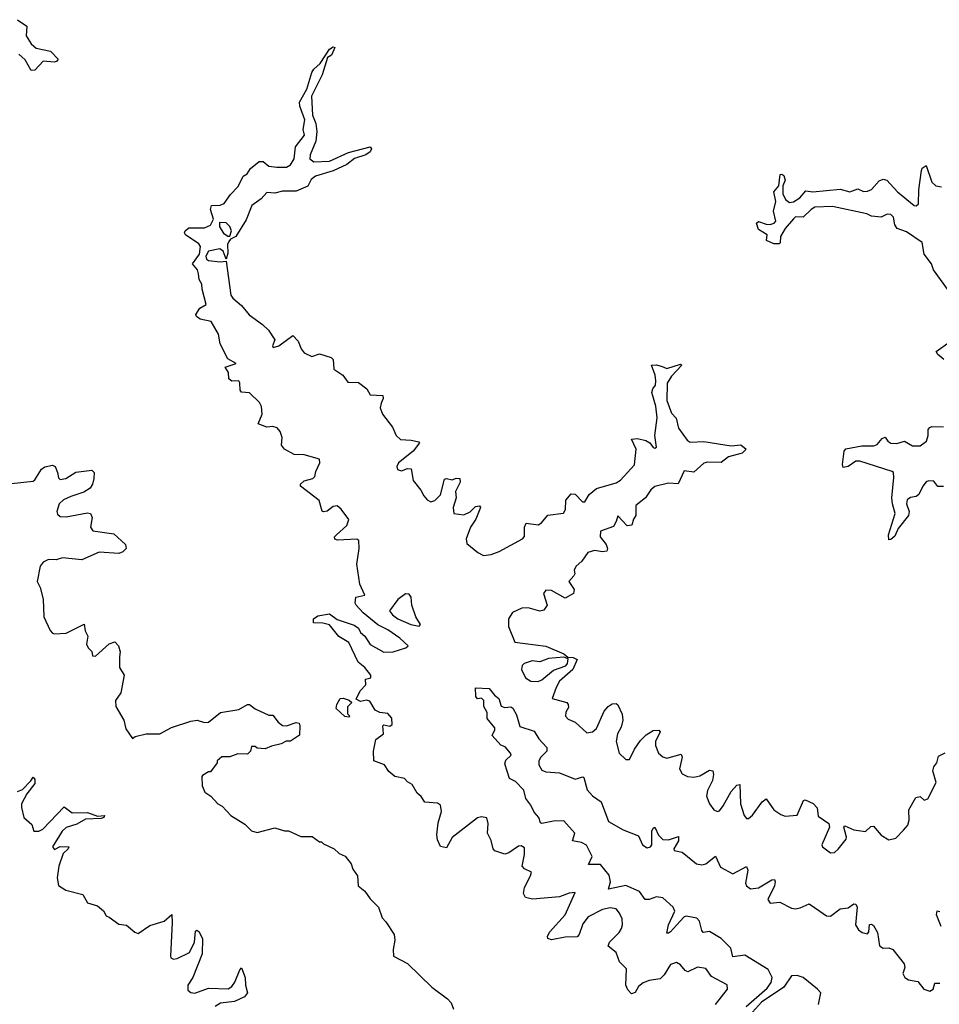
# Model space of a CAD drawing. Extents: x 2219101 to 2444320, y 201258 to 358766.
# Tile 39 of 256: x 2248067 to 2252783, y 269147 to 274198. Entities that reach past the tile are written whole.
import ezdxf

# ---------------------------------------------------------------- set-up
doc = ezdxf.new("R2010")
doc.units = 0

msp = doc.modelspace()

# ---------------------------------------------------------------- linework, layer by layer
at = {"layer": '0CON10XD'}
for points in [[(2248055, 274198.1), (2248104, 274165), (2248100.6, 274115), (2248125, 274073.8), (2248151.2, 274051.2), (2248225, 274037.5), (2248263.3, 273995), (2248257.5, 273985), (2248245, 273980.8), (2248187.5, 273985), (2248145, 273940), (2248125, 273937.5), (2248095, 273992), (2248061.5, 274021.5)], [(2251152.5, 269535), (2251158, 269555), (2251155.8, 269585), (2251143.8, 269615), (2251125, 269636), (2251095, 269642.2), (2251055, 269632.7), (2250982.1, 269595), (2250955, 269560), (2250936.4, 269505), (2250925, 269493.6), (2250865, 269490.7), (2250795, 269477.9), (2250775.8, 269485), (2250773.6, 269495), (2250783.8, 269516.2), (2250863.9, 269605), (2250915, 269720), (2250885, 269716.9), (2250835, 269697.9), (2250696.9, 269686.9), (2250660, 269695), (2250650.8, 269715), (2250655.9, 269745.9), (2250686.9, 269805), (2250691.2, 269825), (2250655, 269842), (2250644, 269855), (2250656, 269916), (2250655, 269950), (2250639.3, 269959.3), (2250625, 269958.8), (2250575, 269924), (2250555, 269917.5), (2250503.2, 269933.2), (2250494.3, 269944.3), (2250485, 269987.5), (2250466.2, 270025), (2250468.8, 270075), (2250463, 270103), (2250435, 270108), (2250415, 270103.8), (2250285, 270002), (2250255, 269948.8), (2250225.7, 269955.7), (2250209.7, 269989.7), (2250205.4, 270015.4), (2250212.5, 270077.5), (2250230.6, 270135), (2250225, 270167.5), (2250209.3, 270179.3), (2250143.8, 270183.8), (2250125, 270212.5), (2250105, 270230), (2250080, 270275), (2250055, 270287.5), (2250040, 270305), (2249990, 270315), (2249960.7, 270340.7), (2249937.5, 270375), (2249882.5, 270395), (2249881.2, 270445), (2249893.3, 270505), (2249932.5, 270535), (2249930, 270575), (2249935, 270580), (2249965, 270573.3), (2249977.5, 270582.5), (2249975.8, 270615), (2249955, 270639.2), (2249913.6, 270643.6), (2249890, 270655), (2249862.5, 270702.5), (2249845, 270706.7), (2249815, 270700), (2249791.7, 270711.7), (2249812.5, 270755), (2249842.5, 270785), (2249840, 270815), (2249868.3, 270821.7), (2249867.5, 270835), (2249836, 270875), (2249801.9, 270901.9), (2249755, 271002.5), (2249704.3, 271034.3), (2249655, 271092.9), (2249621.3, 271101.3), (2249574.1, 271104.1), (2249573.3, 271125), (2249595, 271139.2), (2249655, 271150), (2249695, 271121.1), (2249782.2, 271092.2), (2249805, 271076.2), (2249814.3, 271055), (2249836.9, 271035), (2249865, 270993.1), (2249935, 270953.1), (2249982.5, 270955), (2250047.5, 270975), (2250059.2, 270985), (2250016.9, 271025), (2249955, 271068.2), (2249902.8, 271092.8), (2249828.6, 271155), (2249792, 271195), (2249786.7, 271205), (2249790, 271235), (2249836.7, 271245), (2249811.7, 271301.7), (2249796.2, 271405), (2249807.8, 271485), (2249805.8, 271525.8), (2249795, 271533.8), (2249697.3, 271527.3), (2249682.5, 271532.5), (2249682, 271545), (2249690.8, 271555), (2249745, 271602.9), (2249754.2, 271634.2), (2249715, 271687.5), (2249695, 271703.3), (2249675, 271701.2), (2249643, 271677), (2249625, 271672.5), (2249617.3, 271677.3), (2249601.9, 271731.9), (2249506.2, 271805), (2249506.2, 271815), (2249525, 271832), (2249570, 271845), (2249580, 271855), (2249585, 271880), (2249606.7, 271925), (2249603.6, 271943.6), (2249525, 271965.8), (2249475, 271967.5), (2249424.4, 271994.4), (2249410, 272015), (2249412.5, 272055), (2249403.3, 272085), (2249386.7, 272105), (2249365, 272110.8), (2249335, 272108.1), (2249290, 272125), (2249310, 272175), (2249306.1, 272213.9), (2249295.8, 272235), (2249245, 272283.3), (2249205, 272286.7), (2249197.7, 272297.7), (2249195.8, 272335), (2249190, 272345), (2249155, 272343.1), (2249138.9, 272355), (2249138.2, 272388.2), (2249120, 272415), (2249177.5, 272435), (2249135, 272457.5), (2249094.4, 272534.4), (2249085.7, 272585), (2249049.3, 272649.3), (2248992.3, 272662.3), (2248973.3, 272675), (2248970, 272685), (2248991.4, 272718.6), (2249023, 272737), (2249002.5, 272815), (2249001.7, 272841.7), (2248987.5, 272865), (2248983.3, 272895), (2248978.8, 272915), (2248953.8, 272945), (2248988.8, 272995), (2248993.8, 273035), (2248985, 273048.8), (2248916.7, 273095), (2248911.2, 273105), (2248916.2, 273115), (2248935, 273130.8), (2249015, 273130), (2249045, 273143.8), (2249061.2, 273175), (2249045.8, 273225), (2249050, 273245), (2249095, 273247.1), (2249116.2, 273255), (2249148.5, 273301.5), (2249187.2, 273342.8), (2249212.5, 273395), (2249232.5, 273407.5), (2249250.8, 273435), (2249295, 273470.8), (2249315, 273471.2), (2249345, 273446.7), (2249385, 273442), (2249435, 273441.4), (2249456.4, 273453.6), (2249474.4, 273485), (2249481.1, 273545), (2249527.1, 273605), (2249520, 273635), (2249528.6, 273685), (2249502.9, 273755), (2249502, 273775), (2249538.9, 273841.1), (2249565, 273926.7), (2249575.8, 273945), (2249607.4, 273972.6), (2249655, 274047.5), (2249675, 274058.8), (2249682.5, 274055), (2249666.1, 274016.1), (2249646.1, 274003.9), (2249618.5, 273915), (2249562.5, 273805), (2249567.9, 273707.9), (2249585.7, 273665), (2249591.5, 273625), (2249585.5, 273575), (2249555.7, 273505), (2249554.2, 273485), (2249575, 273469.4), (2249655, 273472.2), (2249752.4, 273517.6), (2249865, 273546.2), (2249871.2, 273535), (2249865, 273520), (2249842.5, 273505), (2249784.5, 273485.5), (2249744, 273455), (2249675, 273422.1), (2249584.5, 273395.5), (2249561.5, 273378.5), (2249545, 273344.3), (2249485, 273318.6), (2249415, 273318.1), (2249375, 273308.6), (2249335, 273312), (2249305, 273279.2), (2249257.5, 273245), (2249228.9, 273171.1), (2249175, 273086.2), (2249147.5, 273072.5), (2249139.3, 273060.7), (2249133.3, 273045), (2249135, 273000), (2249125, 272970), (2249110.7, 273010.7), (2249093, 273023), (2249035, 273010), (2249021.2, 272985), (2249025, 272970), (2249035, 272962.5), (2249095, 272956.2), (2249125, 272960), (2249150, 272785), (2249159.3, 272769.3), (2249205, 272732), (2249243.1, 272683.1), (2249311.9, 272635), (2249343.5, 272605), (2249374.4, 272555), (2249362.9, 272525), (2249366.2, 272516.2), (2249395, 272525.7), (2249467.7, 272577.7), (2249495, 272548.8), (2249509.7, 272509.7), (2249525, 272488.8), (2249565, 272470), (2249605, 272483.8), (2249664.2, 272464.2), (2249674.1, 272454.1), (2249677.5, 272405), (2249723.3, 272375), (2249749.3, 272339.3), (2249805, 272336.7), (2249846.7, 272305), (2249865, 272273.3), (2249929.3, 272269.3), (2249930.8, 272255), (2249920.7, 272230.7), (2249916.1, 272206.1), (2249926.7, 272175), (2249978.3, 272108.3), (2249997.5, 272065), (2250020, 272045), (2250075, 272041.4), (2250113, 272033), (2250116.4, 272026.4), (2250084.7, 271985.3), (2250009.2, 271925), (2250001.4, 271905), (2250005, 271890), (2250025, 271883.3), (2250056.1, 271896.1), (2250074.2, 271894.2), (2250084.3, 271834.3), (2250124.1, 271784.1), (2250139.2, 271755), (2250156, 271735), (2250175, 271724.4), (2250195, 271730.6), (2250225, 271760), (2250245, 271840), (2250255, 271844.2), (2250285, 271837.8), (2250305.7, 271845.7), (2250324.1, 271844.1), (2250325.6, 271825), (2250302.6, 271777.4), (2250306, 271745), (2250290, 271695), (2250292.5, 271665), (2250345, 271657.5), (2250377.2, 271672.8), (2250405, 271700), (2250425, 271703.8), (2250430.8, 271695), (2250405.5, 271635), (2250378.9, 271595), (2250357.1, 271535), (2250360.3, 271510.3), (2250416.7, 271465), (2250445, 271450), (2250485, 271454), (2250525, 271469.4), (2250645.8, 271535), (2250655, 271547.5), (2250655.7, 271595), (2250664.3, 271615.7), (2250725, 271606.5), (2250743.3, 271616.7), (2250775, 271656.9), (2250855, 271666), (2250865.4, 271684.6), (2250867.7, 271732.3), (2250895, 271766.2), (2250915, 271764), (2250953.3, 271725), (2250965, 271724), (2250987.6, 271762.4), (2251025, 271792.9), (2251125, 271822.7), (2251148.6, 271835), (2251220, 271915), (2251228.2, 271995), (2251203.9, 272046.1), (2251235, 272050), (2251278.6, 272038.6), (2251297.7, 272027.7), (2251315, 272003.3), (2251325, 272000), (2251332.5, 272005), (2251324, 272065), (2251336.9, 272155), (2251328.9, 272215), (2251309.2, 272285), (2251313.3, 272305), (2251327.3, 272322.7), (2251328.8, 272345), (2251326.7, 272375), (2251307.5, 272425), (2251332, 272428), (2251361.7, 272418.3), (2251385, 272409.2), (2251455, 272431.2), (2251463.3, 272425), (2251410, 272370), (2251387.2, 272332.8), (2251385.6, 272245), (2251410, 272180), (2251433.1, 272153.1), (2251445, 272102.5), (2251490.5, 272040.5), (2251505, 272031.2), (2251575.7, 272034.3), (2251715, 272012.5), (2251765, 272016.2), (2251792.5, 271995), (2251772.5, 271975), (2251702.5, 271955), (2251664.1, 271925.9), (2251595, 271928.8), (2251575, 271923.3), (2251525, 271876.7), (2251475, 271883.3), (2251443.9, 271816.1), (2251395, 271820.8), (2251325, 271804), (2251303.6, 271786.4), (2251275.7, 271744.3), (2251226.7, 271705), (2251227.5, 271655), (2251214.6, 271635.4), (2251205.6, 271604.4), (2251182.1, 271602.1), (2251135, 271652.5), (2251125.8, 271624.2), (2251112.5, 271597.5), (2251046.1, 271573.9), (2251044, 271545), (2251074.4, 271505), (2251080.8, 271485), (2251078, 271472), (2251055, 271468.5), (2251015, 271474.5), (2250980, 271465), (2250949.1, 271420.9), (2250920, 271395), (2250910, 271375), (2250913.3, 271355), (2250908.8, 271345), (2250882.5, 271315), (2250910, 271275), (2250906.2, 271253.8), (2250865, 271230), (2250795, 271268.9), (2250765, 271272), (2250752.5, 271255), (2250772, 271195), (2250755, 271168.8), (2250735, 271164.2), (2250675, 271180.6), (2250641.3, 271178.7), (2250593.6, 271156.4), (2250574, 271125), (2250574, 271085), (2250606.7, 271005), (2250765, 270983.3), (2250856.7, 270945), (2250877.5, 270927.5), (2250905, 270925.7), (2250925.7, 270915), (2250904.4, 270865), (2250835.5, 270805), (2250818, 270772), (2250797.5, 270715), (2250872.5, 270695), (2250880, 270685), (2250880.7, 270669.3), (2250868, 270645), (2250865.8, 270625), (2250879.1, 270609.1), (2250915, 270594.4), (2250975, 270540), (2251005, 270544), (2251025, 270562), (2251065, 270650), (2251085, 270673.8), (2251105, 270688.8), (2251125, 270690), (2251133.9, 270683.9), (2251155.8, 270635), (2251159.2, 270605), (2251151.1, 270568.9), (2251132.2, 270535), (2251125.5, 270495), (2251142, 270435), (2251175, 270402.5), (2251195, 270402.5), (2251220, 270455), (2251250.6, 270499.4), (2251280.4, 270529.6), (2251315, 270551.8), (2251345, 270553.3), (2251351.2, 270545), (2251327.1, 270495), (2251328.1, 270475), (2251343.1, 270435), (2251365, 270415.8), (2251385, 270409.2), (2251459.7, 270429.7), (2251464.2, 270415), (2251451.5, 270355), (2251465, 270328.6), (2251492.5, 270315), (2251525, 270312.2), (2251555, 270319.6), (2251605, 270347.5), (2251621.2, 270345), (2251625.6, 270325), (2251619.4, 270295), (2251595, 270243.3)], [(2252825.6, 272815.6), (2252753.8, 272915), (2252743.3, 272945), (2252706.2, 272995), (2252696, 273055), (2252615, 273110.6), (2252567.1, 273127.1), (2252555.6, 273145), (2252548.1, 273185), (2252535, 273199.4), (2252515, 273200), (2252485, 273184.4), (2252435, 273190.8), (2252412.1, 273202.1), (2252235, 273240.5), (2252145, 273236.1), (2252125.6, 273225), (2252085, 273185.5), (2252045, 273186.5), (2252035, 273176.9), (2251993.2, 273126.8), (2251968.6, 273085), (2251967.5, 273052.5), (2251962.5, 273047.5), (2251935, 273048), (2251896.7, 273065), (2251900, 273095), (2251855, 273121.2), (2251846.2, 273153.8), (2251855, 273163.3), (2251895, 273148.6), (2251915, 273148.1), (2251935.5, 273154.5), (2251944, 273165), (2251932.5, 273215), (2251944.2, 273265), (2251934.2, 273315), (2251960.6, 273345), (2251966.4, 273403.6), (2251975, 273406), (2251985, 273398), (2251991.9, 273375), (2251980.6, 273345), (2251980, 273305), (2251995, 273275.8), (2252015, 273261.1), (2252035, 273262.9), (2252067.5, 273285), (2252099.2, 273320.8), (2252135, 273315.5), (2252275, 273328.1), (2252325, 273315.6), (2252365, 273330.8), (2252395, 273317.1), (2252415, 273318.9), (2252435, 273327.1), (2252475, 273371.2), (2252495, 273380), (2252514.1, 273374.1), (2252569.2, 273315), (2252654, 273245), (2252665, 273242.5), (2252677, 273253), (2252678.5, 273325), (2252691.1, 273425), (2252695, 273436.2), (2252715, 273450), (2252745, 273363.8), (2252765, 273346.2), (2252795, 273340)], [(2249145, 273087.5), (2249153.3, 273115), (2249145, 273137.5), (2249125, 273156.7), (2249092, 273158), (2249091.2, 273135), (2249112.7, 273102.7), (2249135, 273087.5), (2249145, 273087.5)], [(2252806.7, 272455), (2252775, 272480), (2252767.5, 272495), (2252851.2, 272555)], [(2252805, 271802.5), (2252775, 271802.5), (2252755, 271830), (2252727, 271833), (2252715, 271827.5), (2252698.8, 271805), (2252678.3, 271761.7), (2252665, 271751.2), (2252635, 271746), (2252618, 271735), (2252614.4, 271715), (2252628.1, 271675), (2252625.4, 271654.6), (2252572.5, 271587.5), (2252555, 271548), (2252535, 271531.2), (2252525, 271530), (2252522.5, 271555), (2252557.5, 271665), (2252542.5, 271715), (2252540.5, 271745), (2252550.5, 271849.5), (2252547.5, 271875), (2252540.7, 271880.7), (2252375, 271932.5), (2252355, 271934), (2252315, 271906), (2252290.7, 271900.7), (2252286.4, 271916.4), (2252296, 271985), (2252303.2, 271996.8), (2252385, 272011.9), (2252447.9, 272012.1), (2252465, 272018.8), (2252490.5, 272049.5), (2252505, 272056.7), (2252520, 272035), (2252535, 272026), (2252565, 272024), (2252605, 272036), (2252645, 272011.2), (2252685, 272012.5), (2252716.7, 272035), (2252726.2, 272065), (2252726.7, 272095), (2252735, 272106.2), (2252745, 272111.2), (2252805, 272110)], [(2248025, 271818.8), (2248135, 271830), (2248145, 271837.5), (2248177.7, 271892.3), (2248195, 271903.3), (2248235, 271912.5), (2248248.8, 271905), (2248261.4, 271875), (2248265, 271847.5), (2248275, 271838.8), (2248303.3, 271845), (2248355, 271877.5), (2248437.3, 271887.3), (2248448, 271875), (2248447.5, 271845), (2248440.8, 271815), (2248428, 271795), (2248396.2, 271773.8), (2248328.3, 271751.7), (2248292, 271735), (2248269.2, 271715), (2248256.7, 271675), (2248260.7, 271660.7), (2248275, 271650), (2248305, 271648), (2248415, 271668.8), (2248430, 271665), (2248438.8, 271645), (2248430, 271595), (2248442.5, 271575), (2248549.7, 271559.7), (2248608.8, 271505), (2248612, 271485), (2248595, 271467.5), (2248575, 271459.4), (2248475, 271466.9), (2248385, 271427.5), (2248287, 271437), (2248253.6, 271426.4), (2248215, 271428.8), (2248187.5, 271415), (2248172.5, 271395), (2248156.7, 271315), (2248172.5, 271285), (2248187.5, 271225), (2248190, 271135), (2248223.8, 271065), (2248235, 271050), (2248245, 271046.7), (2248305, 271050), (2248397, 271097), (2248403.3, 271063.3), (2248416.7, 271035), (2248410, 270995), (2248417.5, 270975), (2248436.7, 270956.7), (2248440, 270935), (2248455, 270933.3), (2248525, 270996.2), (2248555, 271006.7), (2248573.8, 270985), (2248581.2, 270955), (2248578.8, 270928.8), (2248578.8, 270875), (2248602.5, 270835), (2248586, 270744), (2248557.5, 270705), (2248560, 270675), (2248600, 270605), (2248610.5, 270560.5), (2248645, 270510), (2248659.3, 270520.7), (2248715, 270533.5), (2248785, 270533.8), (2248845, 270567.5), (2248945, 270600), (2248976.2, 270603.8), (2249015, 270593.1), (2249035, 270594.3), (2249096.1, 270643.9), (2249191.2, 270658.8), (2249235, 270684), (2249245, 270684), (2249275, 270661.9), (2249345, 270630), (2249365, 270630), (2249392, 270595), (2249415, 270577.1), (2249435, 270574.5), (2249485, 270592), (2249499.2, 270589.2), (2249504, 270575), (2249501.7, 270528.3), (2249455, 270497.5), (2249433.6, 270496.4), (2249407.5, 270482.5), (2249358.6, 270471.4), (2249325, 270456.7), (2249285, 270460), (2249275, 270470), (2249255, 270470), (2249250, 270445), (2249235, 270430), (2249185, 270432.5), (2249145, 270416.7), (2249103, 270417), (2249080, 270395), (2249080, 270385), (2249045, 270340), (2249035, 270340), (2249005, 270320), (2249000, 270315), (2249003, 270267), (2249016.7, 270235), (2249047.5, 270215), (2249082.5, 270175), (2249105, 270163.3), (2249150, 270115), (2249220.7, 270070.7), (2249256.4, 270036.4), (2249285, 270027.5), (2249375, 270052.5), (2249425, 270037.5), (2249445, 270037.5), (2249508.3, 270008.3), (2249567, 270007), (2249605, 269980), (2249615, 269980), (2249625, 269970), (2249680, 269945), (2249705, 269920), (2249736.4, 269906.4), (2249767, 269867), (2249775, 269840), (2249800, 269805), (2249802.5, 269755), (2249836.4, 269726.4), (2249865, 269687.5), (2249907.5, 269645), (2249925, 269590), (2249945, 269570), (2249986.7, 269505), (2249991.2, 269475), (2249981.7, 269428.3), (2249984.1, 269394.1), (2250055, 269356.7), (2250180, 269235), (2250260, 269175), (2250280, 269155), (2250291.7, 269121.7)], [(2250115, 271087.5), (2250122.5, 271095), (2250098.7, 271135), (2250078.2, 271195), (2250075, 271236.2), (2250065, 271250.8), (2250045, 271252.5), (2250006.4, 271223.6), (2249964, 271165), (2249978.6, 271145), (2250005.6, 271125), (2250072.9, 271095), (2250115, 271087.5)], [(2250725, 270802.5), (2250745, 270811.6), (2250805, 270861.1), (2250867.1, 270882.9), (2250876.7, 270895), (2250879.5, 270919.5), (2250857.7, 270927.7), (2250778.8, 270921.2), (2250735, 270903.1), (2250695, 270909.4), (2250654, 270895), (2250644.3, 270885), (2250640, 270865), (2250660.8, 270820.8), (2250687.5, 270805), (2250725, 270802.5)], [(2251791.9, 269135), (2251899.9, 269230), (2251921.2, 269258.8), (2251925.5, 269285), (2251904.7, 269324.7), (2251785, 269399), (2251725, 269390.6), (2251713.6, 269435), (2251665, 269484.6), (2251605, 269519.4), (2251572, 269515), (2251564.7, 269524.7), (2251554, 269574), (2251539.1, 269589.1), (2251485, 269599.2), (2251475, 269595.9), (2251435, 269552.5), (2251405, 269519.2), (2251395, 269511.2), (2251385, 269512.5), (2251394.8, 269555), (2251427, 269625), (2251417.9, 269645), (2251365, 269692.9), (2251332.2, 269697.8), (2251295, 269684.5), (2251275, 269684.5), (2251245.8, 269725.8), (2251175, 269756.3), (2251087, 269737), (2251096.2, 269775), (2251089.3, 269809.3), (2251045, 269863.1), (2250984.6, 269864.6), (2251002.2, 269905), (2250973, 269963), (2250947.3, 269977.3), (2250902.5, 269985), (2250913.2, 270025), (2250857.5, 270087.5), (2250805, 270086.5), (2250745, 270074.6), (2250738.5, 270078.5), (2250730, 270105), (2250705, 270131.8), (2250688.3, 270168.3), (2250662.4, 270202.4), (2250652.2, 270245), (2250609.9, 270289.9), (2250578.6, 270305), (2250555, 270380), (2250560.8, 270399.2), (2250588.1, 270425), (2250584.5, 270435), (2250556.8, 270466.8), (2250535, 270475.8), (2250490, 270525), (2250504.3, 270555), (2250503.1, 270565), (2250465, 270613.3), (2250463.8, 270643.8), (2250446.7, 270675), (2250446.7, 270705), (2250435, 270716.7), (2250415, 270713.3), (2250406.7, 270725), (2250405, 270770), (2250475, 270767.5), (2250502.1, 270732.1), (2250523.3, 270715), (2250536.1, 270676.1), (2250555, 270668.8), (2250585, 270672), (2250595.6, 270665.6), (2250615, 270631.2), (2250631.8, 270571.8), (2250705, 270547.8), (2250729.5, 270509.5), (2250770, 270465), (2250770.4, 270445), (2250738.9, 270415), (2250728.9, 270395), (2250730, 270375), (2250745, 270348.6), (2250765, 270338.5), (2250835, 270334.5), (2250915, 270302), (2250955, 270314.2), (2250960.5, 270310.5), (2250976.5, 270246.5), (2251005, 270216.9), (2251049.2, 270185), (2251085.7, 270085), (2251161.5, 270041.5), (2251240.3, 270010.3), (2251261.1, 269965), (2251285, 269950), (2251302.5, 269955), (2251309.6, 269965), (2251309.1, 270035), (2251315, 270050), (2251325, 270056.2), (2251343.7, 270013.7), (2251365, 269992), (2251395, 269989.7), (2251445, 270008), (2251445.3, 269984.7), (2251421.4, 269945), (2251423.8, 269935), (2251465, 269926.4), (2251537.1, 269867.1), (2251565, 269861.8), (2251585, 269867.6), (2251635, 269906.9), (2251660.6, 269850.6), (2251725, 269815.3), (2251795, 269852.9), (2251800.8, 269835), (2251788.8, 269768.8), (2251795, 269753.8), (2251815, 269738.8), (2251855, 269743.5), (2251925, 269785.5), (2251937.8, 269787.8), (2251941.9, 269775), (2251937.9, 269755), (2251904.5, 269685), (2251915, 269666.2), (2251965, 269670), (2252025, 269640.6), (2252045, 269636.9), (2252068.7, 269641.3), (2252115, 269662.9), (2252170.8, 269625), (2252205, 269601.4), (2252225, 269598.6), (2252275, 269636.7), (2252315, 269641.1), (2252345, 269662), (2252355, 269661.2), (2252361.4, 269645), (2252354, 269555), (2252368.3, 269528.3), (2252387.5, 269515), (2252415, 269508.8), (2252422, 269518), (2252424.6, 269555.4), (2252435, 269558.5), (2252445, 269551.1), (2252465.8, 269515), (2252477.2, 269447.2), (2252495, 269434), (2252525, 269435.6), (2252545, 269428.5), (2252603.3, 269355), (2252606.5, 269335), (2252596.5, 269305), (2252606.7, 269285), (2252625, 269271.8), (2252673.5, 269263.5), (2252704.6, 269224.6), (2252734.4, 269214.4), (2252752, 269225), (2252760, 269255), (2252785, 269255.7)], [(2249755, 270620), (2249735, 270622.5), (2249690, 270665), (2249693.3, 270685), (2249710, 270715), (2249725, 270716.7), (2249757, 270707), (2249770, 270695), (2249747.5, 270672.5), (2249747.5, 270637.5), (2249760, 270625), (2249755, 270620)], [(2251595, 270243.3), (2251590, 270215), (2251604.4, 270174.4), (2251626.7, 270145), (2251645, 270136.2), (2251655, 270140), (2251675, 270164.2), (2251715, 270239.2), (2251745, 270271.2), (2251760, 270275), (2251763.8, 270175), (2251782, 270115), (2251795, 270100), (2251805, 270100), (2251825, 270116.2), (2251875, 270186.2), (2251895, 270200), (2251935, 270144.3), (2251969.7, 270119.7), (2251992.1, 270112.1), (2252055, 270117.5), (2252087, 270193), (2252095, 270195.8), (2252136.4, 270176.4), (2252157.1, 270155), (2252162.7, 270112.7), (2252216.2, 270075), (2252220, 270055), (2252180, 269965), (2252184.1, 269954.1), (2252225, 269923.8), (2252245, 269926.2), (2252265, 269942), (2252305.8, 269994.2), (2252308, 270005), (2252294, 270055), (2252298.3, 270061.7), (2252345, 270042.5), (2252405, 270033.3), (2252431.7, 270058.3), (2252445, 270060), (2252485, 270013.8), (2252525, 269990), (2252560.5, 269999.5), (2252599.2, 270040.8), (2252621.2, 270065), (2252627.9, 270092.1), (2252627.5, 270145), (2252662.7, 270207.3), (2252685, 270212.5), (2252705, 270193.3), (2252725, 270201.2), (2252766.8, 270285), (2252750.7, 270345), (2252754.5, 270365), (2252770, 270385), (2252779.7, 270420.3), (2252812.7, 270437.3)], [(2248055, 270239.1), (2248080.9, 270249.1), (2248123.9, 270293.9), (2248135, 270312.5), (2248145, 270300), (2248145, 270280), (2248103.7, 270226.3), (2248076.2, 270175), (2248076.4, 270156.4), (2248087.5, 270105), (2248128.3, 270068.3), (2248140, 270035), (2248165, 270035.8), (2248185, 270045.6), (2248295, 270160), (2248335, 270129.6), (2248415, 270131.2), (2248465, 270111.2), (2248502.5, 270115), (2248498.8, 270105), (2248485, 270100), (2248405, 270096.2), (2248359, 270071), (2248305, 270054.6), (2248284.6, 270035), (2248234.3, 269954.3), (2248245, 269941.2), (2248275, 269955.7), (2248318.8, 269955), (2248315.8, 269945), (2248289.8, 269920.2), (2248266.9, 269855), (2248258.1, 269795), (2248265.6, 269755.6), (2248302.7, 269732.7), (2248390.7, 269710.7), (2248415, 269667.5), (2248465, 269652.5), (2248495.9, 269625.9), (2248510.7, 269600.7), (2248525, 269593.3), (2248575, 269557.5), (2248615, 269552.5), (2248656.4, 269516.4), (2248675, 269510), (2248735, 269551.2), (2248807, 269573), (2248846.7, 269606.7), (2248849.4, 269565), (2248840, 269395), (2248842.5, 269385), (2248855, 269377.5), (2248875, 269381.2), (2248937.1, 269412.9), (2248962.7, 269465), (2248968.3, 269521.7), (2248975, 269526.2), (2248985, 269520.8), (2249004.5, 269485), (2249002, 269405), (2248955.4, 269285), (2248929.2, 269245), (2248928.9, 269218.9), (2248945, 269207.1), (2248965, 269203.4), (2249035, 269228.7), (2249135.7, 269225.7), (2249155, 269238.2), (2249170.1, 269259.9), (2249195, 269323.8), (2249205, 269333.3), (2249223.2, 269285), (2249224.6, 269244.6), (2249235.6, 269205), (2249220, 269185), (2249168.8, 269161.2), (2249097.4, 269152.6), (2249070, 269135)], [(2252793.3, 269545), (2252768.5, 269605), (2252773, 269627), (2252785, 269623.1)], [(2251635, 269145.7), (2251696.2, 269225), (2251695.9, 269245.9), (2251615, 269288.8), (2251585, 269330), (2251542.6, 269337.4), (2251493.9, 269313.9), (2251479.5, 269319.5), (2251455, 269350), (2251435, 269361.2), (2251405, 269351.2), (2251372.5, 269297.5), (2251352.2, 269277.8), (2251295, 269268.8), (2251265, 269256.7), (2251241.2, 269238.8), (2251223, 269207), (2251205, 269200.6), (2251185, 269221.4), (2251176, 269245), (2251179.2, 269329.2), (2251142.5, 269365), (2251125, 269413.1), (2251084.2, 269445), (2251091.9, 269465), (2251142, 269515), (2251152.5, 269535)], [(2252162.9, 269145), (2252175.4, 269205), (2252158.6, 269225), (2252085, 269283.7), (2252055, 269294.7), (2252025, 269292.5), (2251985.1, 269234.9), (2251872, 269158), (2251825, 269107.1)]]:
    msp.add_lwpolyline(points, dxfattribs=at)

doc.saveas('drawing.dxf')
